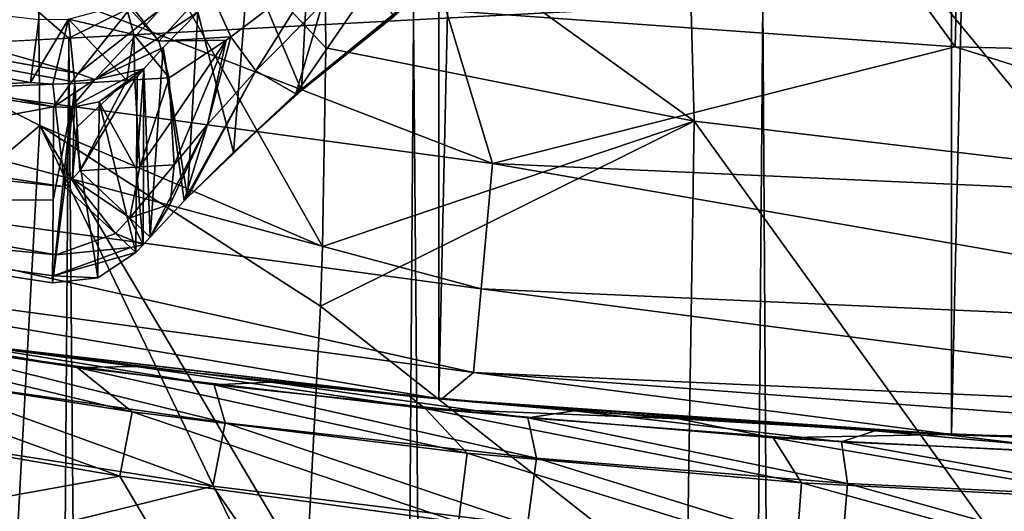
# Model space of a CAD drawing. Header units: metres. Extents: x -23 to 23, y -109 to 23.
# Tile 104 of 256: x -2.99 to -0.96, y -23.13 to -22.12. Entities that reach past the tile are written whole.
import ezdxf

# ---------------------------------------------------------------- set-up
doc = ezdxf.new("R2010")
doc.units = ezdxf.units.M
doc.layers.add('solid_509434', color=7, linetype='CONTINUOUS')
doc.layers.add('solid_509434_01', color=7, linetype='CONTINUOUS')

msp = doc.modelspace()

# ---------------------------------------------------------------- linework, layer by layer
at = {"layer": 'solid_509434'}
for points in [[(-2.128254, -22.900986), (-2.128254, 22.900986), (-1.068158, 22.974649)], [(-1.068158, -22.974649), (-2.128254, -22.900986), (-1.068158, 22.974649)], [(-3.180288, -22.779009), (-3.180288, 22.779009), (-2.128254, 22.900986)], [(-2.128254, -22.900986), (-3.180288, -22.779009), (-2.128254, 22.900986)], [(-2.98904, -19.522087, 116), (-2.113127, -22.098993, 116), (-1.060662, -22.174212, 116)], [(-1.002301, -19.724287, 116), (-2.98904, -19.522087, 116), (-1.060662, -22.174212, 116)], [(-1.002301, -19.724287, 116), (-1.060662, -22.174212, 116), (0, -22.200001, 116)], [(1.002301, -19.724287, 116), (-1.002301, -19.724287, 116), (0, -22.200001, 116)], [(-1.624016, -21.432102, 76.886032), (-2.366031, -21.775541, 77.458794), (-1.599828, -22.32773, 77.554558)], [(-1.624016, -21.432102, 76.886032), (-0.808073, -22.421179, 77.443924), (-0.822527, -21.512678, 76.766289)], [(-1.624016, -21.432102, 76.886032), (-1.599828, -22.32773, 77.554558), (-0.808073, -22.421179, 77.443924)], [(-2.952782, -22.336624, 78.136559), (-2.961376, -21.536804, 77.599663), (-3.543873, -22.035215, 78.328522)], [(-2.36161, -22.176344, 77.737526), (-2.366031, -21.775541, 77.458794), (-2.961376, -21.536804, 77.599663)], [(-2.368333, -22.586527, 77.989601), (-2.961376, -21.536804, 77.599663), (-2.952782, -22.336624, 78.136559)], [(-2.36161, -22.176344, 77.737526), (-2.961376, -21.536804, 77.599663), (-2.368333, -22.586527, 77.989601)], [(-4.76041, -21.688644, 159.877151), (-4.928522, -21.866953, 159.558624), (-2.87358, -22.228758, 159.557022)], [(-4.76041, -21.688644, 159.877151), (-2.87358, -22.228758, 159.557022), (-2.766384, -22.095085, 159.804077)], [(-1.599828, -22.32773, 77.554558), (-2.366031, -21.775541, 77.458794), (-2.36161, -22.176344, 77.737526)], [(-3.228146, -21.865856, 102.357185), (-2.176318, -21.801525, 102.620316), (-2.893101, -22.15583, 102.486412)], [(-2.176318, -21.801525, 102.620316), (-2.180076, -22.118107, 102.653587), (-2.893101, -22.15583, 102.486412)], [(-2.176318, -21.801525, 102.620316), (-1.458138, -22.080114, 102.773575), (-2.180076, -22.118107, 102.653587)], [(-3.983057, -22.297455, 117.650002), (-5.066027, -21.868767, 117.650002), (-2.972086, -22.247797, 117.650002)], [(-2.954826, -22.117725, 117.699059), (-2.972086, -22.247797, 117.650002), (-5.066027, -21.868767, 117.650002)], [(-4.928522, -21.866953, 159.558624), (-3.977144, -22.135418, 159.185638), (-2.924302, -22.29785, 159.185638)], [(-2.886232, -22.245434, 159.509445), (-4.928522, -21.866953, 159.558624), (-2.924302, -22.29785, 159.185638)], [(-2.886232, -22.245434, 159.509445), (-2.87358, -22.228758, 159.557022), (-4.928522, -21.866953, 159.558624)], [(-3.228146, -21.865856, 102.357185), (-2.893101, -22.15583, 102.486412), (-3.593787, -22.19297, 102.272659)], [(-2.392262, -21.889196, 159.875534), (-2.521754, -22.002396, 159.779755), (-2.412125, -22.264383, 118.782097)], [(-2.392262, -21.889196, 159.875534), (-2.412125, -22.264383, 118.782097), (-2.22034, -22.110542, 119.135201)], [(-2.423391, -22.271048, 118.699783), (-2.368493, -22.084837, 118.682487), (-2.180161, -21.917606, 119.015846)], [(-2.130431, -22.032064, 119.179115), (-2.423391, -22.271048, 118.699783), (-2.180161, -21.917606, 119.015846)], [(-4.018524, -22.143892, 115.939346), (-2.017383, -22.414965, 115.939346), (-3.157394, -21.974344, 116)], [(-2.017383, -22.414965, 115.939346), (-2.113127, -22.098993, 116), (-3.157394, -21.974344, 116)], [(-2.521754, -22.002396, 159.779755), (-2.626134, -22.102062, 159.652328), (-2.552779, -22.391582, 118.450256)], [(-2.521754, -22.002396, 159.779755), (-2.552779, -22.391582, 118.450256), (-2.412125, -22.264383, 118.782097)], [(-2.604256, -22.050297, 118.259369), (-2.374515, -22.014093, 118.690826), (-2.557835, -22.153574, 118.262939)], [(-2.557835, -22.153574, 118.262939), (-2.374515, -22.014093, 118.690826), (-2.506631, -22.223783, 118.369522)], [(-2.374515, -22.014093, 118.690826), (-2.368493, -22.084837, 118.682487), (-2.506631, -22.223783, 118.369522)], [(-2.952782, -22.336624, 78.136559), (-3.543873, -22.035215, 78.328522), (-3.583949, -22.872139, 78.784515)], [(-2.130431, -22.032064, 119.179115), (-2.412125, -22.264383, 118.782097), (-2.423391, -22.271048, 118.699783)], [(-2.130431, -22.032064, 119.179115), (-2.22034, -22.110542, 119.135201), (-2.412125, -22.264383, 118.782097)], [(-1.180267, -65.649574, 102.806892), (-1.458138, -22.080114, 102.773575), (-0.730287, -22.041683, 102.845894)], [(-0.573229, -65.648659, 102.855164), (-1.180267, -65.649574, 102.806892), (-0.730287, -22.041683, 102.845894)], [(-2.604256, -22.050297, 118.259369), (-2.706916, -22.162422, 117.802567), (-2.756014, -22.099842, 117.804214)], [(-2.604256, -22.050297, 118.259369), (-2.557835, -22.153574, 118.262939), (-2.706916, -22.162422, 117.802567)], [(-2.775816, -22.084835, 117.806107), (-2.758373, -22.148796, 117.727837), (-2.893434, -22.11689, 117.700752)], [(-2.706916, -22.162422, 117.802567), (-2.758373, -22.148796, 117.727837), (-2.775816, -22.084835, 117.806107)], [(-2.756014, -22.099842, 117.804214), (-2.706916, -22.162422, 117.802567), (-2.775816, -22.084835, 117.806107)], [(-2.423391, -22.271048, 118.699783), (-2.506631, -22.223783, 118.369522), (-2.368493, -22.084837, 118.682487)], [(-1.819915, -65.651169, 102.719528), (-2.180076, -22.118107, 102.653587), (-1.458138, -22.080114, 102.773575)], [(-1.180267, -65.649574, 102.806892), (-1.819915, -65.651169, 102.719528), (-1.458138, -22.080114, 102.773575)], [(-2.702152, -22.094975, 159.800827), (-2.766384, -22.095085, 159.804077), (-2.87358, -22.228758, 159.557022)], [(-2.839155, -22.241438, 159.524094), (-2.702152, -22.094975, 159.800827), (-2.87358, -22.228758, 159.557022)], [(-2.839155, -22.241438, 159.524094), (-2.626134, -22.102062, 159.652328), (-2.702152, -22.094975, 159.800827)], [(-2.839155, -22.241438, 159.524094), (-2.697705, -22.175489, 159.505402), (-2.626134, -22.102062, 159.652328)], [(-2.626134, -22.102062, 159.652328), (-2.697705, -22.175489, 159.505402), (-2.647312, -22.485065, 118.164307)], [(-2.626134, -22.102062, 159.652328), (-2.647312, -22.485065, 118.164307), (-2.552779, -22.391582, 118.450256)], [(-2.017383, -22.414965, 115.939346), (-1.060662, -22.174212, 116), (-2.113127, -22.098993, 116)], [(-2.893434, -22.11689, 117.700752), (-2.926196, -22.251202, 117.650002), (-2.972086, -22.247797, 117.650002)], [(-2.893434, -22.11689, 117.700752), (-2.972086, -22.247797, 117.650002), (-2.954826, -22.117725, 117.699059)], [(-2.893434, -22.11689, 117.700752), (-2.880651, -22.249407, 117.650002), (-2.926196, -22.251202, 117.650002)], [(-2.772657, -22.243225, 117.681786), (-2.880651, -22.249407, 117.650002), (-2.893434, -22.11689, 117.700752)], [(-2.758373, -22.148796, 117.727837), (-2.772657, -22.243225, 117.681786), (-2.893434, -22.11689, 117.700752)], [(-2.496774, -65.653564, 102.585426), (-2.893101, -22.15583, 102.486412), (-2.180076, -22.118107, 102.653587)], [(-1.819915, -65.651169, 102.719528), (-2.496774, -65.653564, 102.585426), (-2.180076, -22.118107, 102.653587)], [(-4.06493, -22.399612, 115.765907), (-2.04068, -22.673817, 115.765907), (-4.018524, -22.143892, 115.939346)], [(-2.04068, -22.673817, 115.765907), (-2.017383, -22.414965, 115.939346), (-4.018524, -22.143892, 115.939346)], [(-4.001201, -22.497503, 117.851746), (-2.924302, -22.29785, 159.185638), (-3.977144, -22.135418, 159.185638)], [(-3.212132, -65.65696, 102.395348), (-3.593787, -22.19297, 102.272659), (-2.893101, -22.15583, 102.486412)], [(-2.496774, -65.653564, 102.585426), (-3.212132, -65.65696, 102.395348), (-2.893101, -22.15583, 102.486412)], [(-2.758373, -22.148796, 117.727837), (-2.756325, -22.242052, 117.69352), (-2.772657, -22.243225, 117.681786)], [(-2.758373, -22.148796, 117.727837), (-2.685353, -22.238255, 117.808365), (-2.756325, -22.242052, 117.69352)], [(-2.706916, -22.162422, 117.802567), (-2.685353, -22.238255, 117.808365), (-2.758373, -22.148796, 117.727837)], [(-2.706916, -22.162422, 117.802567), (-2.557835, -22.153574, 118.262939), (-2.567683, -22.159864, 118.235054)], [(-2.706916, -22.162422, 117.802567), (-2.567683, -22.159864, 118.235054), (-2.685353, -22.238255, 117.808365)], [(-2.680475, -22.327723, 117.806831), (-2.685353, -22.238255, 117.808365), (-2.567683, -22.159864, 118.235054)], [(-2.680475, -22.327723, 117.806831), (-2.567683, -22.159864, 118.235054), (-2.675376, -22.417805, 117.805305)], [(-2.567683, -22.159864, 118.235054), (-2.60617, -22.334314, 118.077614), (-2.675376, -22.417805, 117.805305)], [(-2.557835, -22.153574, 118.262939), (-2.506631, -22.223783, 118.369522), (-2.60617, -22.334314, 118.077614)], [(-2.567683, -22.159864, 118.235054), (-2.557835, -22.153574, 118.262939), (-2.60617, -22.334314, 118.077614)], [(-2.839155, -22.241438, 159.524094), (-2.738098, -22.219345, 159.349548), (-2.697705, -22.175489, 159.505402)], [(-2.697705, -22.175489, 159.505402), (-2.738098, -22.219345, 159.349548), (-2.724644, -22.567194, 117.851196)], [(-2.697705, -22.175489, 159.505402), (-2.724644, -22.567194, 117.851196), (-2.654135, -22.492092, 118.140472)], [(-2.697705, -22.175489, 159.505402), (-2.654135, -22.492092, 118.140472), (-2.647312, -22.485065, 118.164307)], [(-1.599828, -22.32773, 77.554558), (-2.36161, -22.176344, 77.737526), (-2.368333, -22.586527, 77.989601)], [(-2.017383, -22.414965, 115.939346), (0, -22.505566, 115.939346), (-1.060662, -22.174212, 116)], [(0, -22.505566, 115.939346), (0, -22.200001, 116), (-1.060662, -22.174212, 116)], [(-2.830414, -22.287592, 159.185532), (-2.738098, -22.219345, 159.349548), (-2.887854, -22.299244, 159.185638)], [(-2.839155, -22.241438, 159.524094), (-2.887854, -22.299244, 159.185638), (-2.738098, -22.219345, 159.349548)], [(-2.830414, -22.287592, 159.185532), (-2.751709, -22.235403, 159.185074), (-2.738098, -22.219345, 159.349548)], [(-2.752962, -22.427382, 137.341751), (-2.739401, -22.582888, 117.851189), (-2.738098, -22.219345, 159.349548)], [(-2.738098, -22.219345, 159.349548), (-2.751709, -22.235403, 159.185074), (-2.752962, -22.427382, 137.341751)], [(-2.738098, -22.219345, 159.349548), (-2.739401, -22.582888, 117.851189), (-2.724644, -22.567194, 117.851196)], [(-2.506631, -22.223783, 118.369522), (-2.647312, -22.485065, 118.164307), (-2.654135, -22.492092, 118.140472)], [(-2.506631, -22.223783, 118.369522), (-2.654135, -22.492092, 118.140472), (-2.60617, -22.334314, 118.077614)], [(-2.423391, -22.271048, 118.699783), (-2.647312, -22.485065, 118.164307), (-2.506631, -22.223783, 118.369522)], [(-4.982149, -22.242741, 117.709198), (-3.983057, -22.297455, 117.650002), (-2.900928, -22.462933, 117.650002)], [(-4.982149, -22.242741, 117.709198), (-2.900928, -22.462933, 117.650002), (-2.919028, -22.603815, 117.709198)], [(-4.982149, -22.242741, 117.709198), (-2.919028, -22.603815, 117.709198), (-4.001201, -22.497503, 117.851746)], [(-2.839155, -22.241438, 159.524094), (-2.886232, -22.245434, 159.509445), (-2.924302, -22.29785, 159.185638)], [(-2.839155, -22.241438, 159.524094), (-2.924302, -22.29785, 159.185638), (-2.887854, -22.299244, 159.185638)], [(-2.839155, -22.241438, 159.524094), (-2.87358, -22.228758, 159.557022), (-2.886232, -22.245434, 159.509445)], [(-2.772657, -22.243225, 117.681786), (-2.875419, -22.339289, 117.650002), (-2.880651, -22.249407, 117.650002)], [(-2.772657, -22.243225, 117.681786), (-2.869948, -22.429794, 117.650002), (-2.875419, -22.339289, 117.650002)], [(-2.756325, -22.242052, 117.69352), (-2.746026, -22.42194, 117.693214), (-2.869948, -22.429794, 117.650002)], [(-2.772657, -22.243225, 117.681786), (-2.756325, -22.242052, 117.69352), (-2.869948, -22.429794, 117.650002)], [(-2.830414, -22.287592, 159.185532), (-2.752962, -22.427382, 137.341751), (-2.751709, -22.235403, 159.185074)], [(-2.756325, -22.242052, 117.69352), (-2.685353, -22.238255, 117.808365), (-2.746026, -22.42194, 117.693214)], [(-2.746026, -22.42194, 117.693214), (-2.685353, -22.238255, 117.808365), (-2.680475, -22.327723, 117.806831)], [(-3.983057, -22.297455, 117.650002), (-2.972086, -22.247797, 117.650002), (-2.926196, -22.251202, 117.650002)], [(-2.900928, -22.462933, 117.650002), (-3.983057, -22.297455, 117.650002), (-2.926196, -22.251202, 117.650002)], [(-2.900928, -22.462933, 117.650002), (-2.926196, -22.251202, 117.650002), (-2.880651, -22.249407, 117.650002)], [(-2.885477, -22.446308, 117.650002), (-2.900928, -22.462933, 117.650002), (-2.880651, -22.249407, 117.650002)], [(-2.885477, -22.446308, 117.650002), (-2.880651, -22.249407, 117.650002), (-2.875419, -22.339289, 117.650002)], [(-2.423391, -22.271048, 118.699783), (-2.412125, -22.264383, 118.782097), (-2.552779, -22.391582, 118.450256)], [(-2.832628, -22.650892, 117.851646), (-2.830414, -22.287592, 159.185532), (-2.887854, -22.299244, 159.185638)], [(-2.832628, -22.650892, 117.851646), (-2.754063, -22.598663, 117.851181), (-2.830414, -22.287592, 159.185532)], [(-2.830414, -22.287592, 159.185532), (-2.754063, -22.598663, 117.851181), (-2.752962, -22.427382, 137.341751)], [(-2.423391, -22.271048, 118.699783), (-2.552779, -22.391582, 118.450256), (-2.647312, -22.485065, 118.164307)], [(-2.925416, -22.489927, 137.3423), (-2.924302, -22.29785, 159.185638), (-4.001201, -22.497503, 117.851746)], [(-2.887854, -22.299244, 159.185638), (-2.925416, -22.489927, 137.3423), (-2.926394, -22.661297, 117.851746)], [(-2.832628, -22.650892, 117.851646), (-2.887854, -22.299244, 159.185638), (-2.926394, -22.661297, 117.851746)], [(-2.887854, -22.299244, 159.185638), (-2.924302, -22.29785, 159.185638), (-2.925416, -22.489927, 137.3423)], [(-2.746026, -22.42194, 117.693214), (-2.680475, -22.327723, 117.806831), (-2.675376, -22.417805, 117.805305)], [(-1.599828, -22.32773, 77.554558), (-2.368333, -22.586527, 77.989601), (-2.372391, -22.709455, 78.05912)], [(-1.599828, -22.32773, 77.554558), (-2.372391, -22.709455, 78.05912), (-1.615196, -23.305744, 78.095772)], [(-1.599828, -22.32773, 77.554558), (-1.615196, -23.305744, 78.095772), (-0.81384, -23.415844, 77.987411)], [(-1.599828, -22.32773, 77.554558), (-0.81384, -23.415844, 77.987411), (-0.808073, -22.421179, 77.443924)], [(-2.952782, -22.336624, 78.136559), (-3.583949, -22.872139, 78.784515), (-2.999902, -23.18899, 78.583939)], [(-2.952782, -22.336624, 78.136559), (-2.999902, -23.18899, 78.583939), (-2.415137, -23.451311, 78.42482)], [(-2.952782, -22.336624, 78.136559), (-2.415137, -23.451311, 78.42482), (-2.401515, -23.264015, 78.340836)], [(-2.372391, -22.709455, 78.05912), (-2.952782, -22.336624, 78.136559), (-2.401515, -23.264015, 78.340836)], [(-2.372391, -22.709455, 78.05912), (-2.368333, -22.586527, 77.989601), (-2.952782, -22.336624, 78.136559)], [(-2.885477, -22.446308, 117.650002), (-2.875419, -22.339289, 117.650002), (-2.869948, -22.429794, 117.650002)], [(-2.60617, -22.334314, 118.077614), (-2.654135, -22.492092, 118.140472), (-2.724644, -22.567194, 117.851196)], [(-2.683724, -22.498751, 117.826218), (-2.60617, -22.334314, 118.077614), (-2.724644, -22.567194, 117.851196)], [(-2.683724, -22.498751, 117.826218), (-2.675376, -22.417805, 117.805305), (-2.60617, -22.334314, 118.077614)], [(-4.095935, -22.570463, 115.506149), (-2.056245, -22.846758, 115.506149), (-4.06493, -22.399612, 115.765907)], [(-2.056245, -22.846758, 115.506149), (-2.04068, -22.673817, 115.765907), (-4.06493, -22.399612, 115.765907)], [(-2.766892, -22.527262, 117.709), (-2.885477, -22.446308, 117.650002), (-2.869948, -22.429794, 117.650002)], [(-2.746026, -22.42194, 117.693214), (-2.766892, -22.527262, 117.709), (-2.869948, -22.429794, 117.650002)], [(-2.683724, -22.498751, 117.826218), (-2.766892, -22.527262, 117.709), (-2.675376, -22.417805, 117.805305)], [(-2.746026, -22.42194, 117.693214), (-2.675376, -22.417805, 117.805305), (-2.766892, -22.527262, 117.709)], [(-2.752962, -22.427382, 137.341751), (-2.754063, -22.598663, 117.851181), (-2.739401, -22.582888, 117.851189)], [(-2.04068, -22.673817, 115.765907), (0, -22.765463, 115.765907), (-2.017383, -22.414965, 115.939346)], [(-2.796471, -22.559137, 117.709183), (-2.900928, -22.462933, 117.650002), (-2.885477, -22.446308, 117.650002)], [(-2.796471, -22.559137, 117.709183), (-2.885477, -22.446308, 117.650002), (-2.766892, -22.527262, 117.709)], [(-2.796471, -22.559137, 117.709183), (-2.919028, -22.603815, 117.709198), (-2.900928, -22.462933, 117.650002)], [(-4.001201, -22.497503, 117.851746), (-2.926394, -22.661297, 117.851746), (-2.925416, -22.489927, 137.3423)], [(-2.924552, -22.646935, 117.775269), (-2.926394, -22.661297, 117.851746), (-4.001201, -22.497503, 117.851746)], [(-2.919028, -22.603815, 117.709198), (-2.924552, -22.646935, 117.775269), (-4.001201, -22.497503, 117.851746)], [(-2.683724, -22.498751, 117.826218), (-2.724644, -22.567194, 117.851196), (-2.766892, -22.527262, 117.709)], [(-2.796471, -22.559137, 117.709183), (-2.766892, -22.527262, 117.709), (-2.739401, -22.582888, 117.851189)], [(-2.766892, -22.527262, 117.709), (-2.724644, -22.567194, 117.851196), (-2.739401, -22.582888, 117.851189)], [(-4.095935, -22.570463, 115.506149), (-3.177577, -22.779442, 115.199997), (-2.122159, -22.901888, 115.199997)], [(-4.095935, -22.570463, 115.506149), (-2.122159, -22.901888, 115.199997), (-2.056245, -22.846758, 115.506149)], [(-2.765105, -22.588518, 117.77401), (-2.919028, -22.603815, 117.709198), (-2.796471, -22.559137, 117.709183)], [(-2.765105, -22.588518, 117.77401), (-2.796471, -22.559137, 117.709183), (-2.739401, -22.582888, 117.851189)], [(-2.765105, -22.588518, 117.77401), (-2.754063, -22.598663, 117.851181), (-2.924552, -22.646935, 117.775269)], [(-2.765105, -22.588518, 117.77401), (-2.924552, -22.646935, 117.775269), (-2.919028, -22.603815, 117.709198)], [(-2.765105, -22.588518, 117.77401), (-2.739401, -22.582888, 117.851189), (-2.754063, -22.598663, 117.851181)], [(-2.832628, -22.650892, 117.851646), (-2.924552, -22.646935, 117.775269), (-2.754063, -22.598663, 117.851181)], [(-2.832628, -22.650892, 117.851646), (-2.926394, -22.661297, 117.851746), (-2.924552, -22.646935, 117.775269)], [(-2.056245, -22.846758, 115.506149), (0, -22.939104, 115.506149), (-2.04068, -22.673817, 115.765907)], [(-1.615196, -23.305744, 78.095772), (-2.372391, -22.709455, 78.05912), (-2.401515, -23.264015, 78.340836)], [(-3.595261, -22.727989, 70.236267), (-3.329219, -22.757774, 69.768906), (-2.875965, -22.836029, 70.115692)], [(-3.595261, -22.727989, 70.236267), (-2.762128, -22.927711, 70.736404), (-3.455316, -22.818882, 70.851685)], [(-3.595261, -22.727989, 70.236267), (-2.875965, -22.836029, 70.115692), (-2.762128, -22.927711, 70.736404)], [(-2.754444, -22.834471, 69.612175), (-3.329219, -22.757774, 69.768906), (-3.180288, -22.779009)], [(-2.875965, -22.836029, 70.115692), (-3.329219, -22.757774, 69.768906), (-2.754444, -22.834471, 69.612175)], [(-2.592765, -22.871733, 111.993744), (-3.111295, -22.788589, 112.390785), (-3.241767, -22.783884, 111.915482)], [(-3.241767, -22.783884, 111.915482), (-3.213742, -22.857336, 111.270927), (-2.569511, -22.950611, 111.350639)], [(-2.592765, -22.871733, 111.993744), (-3.241767, -22.783884, 111.915482), (-2.569511, -22.950611, 111.350639)], [(-2.754444, -22.834471, 69.612175), (-3.180288, -22.779009), (-2.128254, -22.900986)], [(-2.475957, -22.866343, 112.529694), (-2.122159, -22.901888, 115.199997), (-3.177577, -22.779442, 115.199997)], [(-3.111295, -22.788589, 112.390785), (-2.475957, -22.866343, 112.529694), (-3.177577, -22.779442, 115.199997)], [(-2.592765, -22.871733, 111.993744), (-2.475957, -22.866343, 112.529694), (-3.111295, -22.788589, 112.390785)], [(-3.455316, -22.818882, 70.851685), (-2.787341, -23.060974, 71.366257), (-3.489019, -22.940493, 71.488144)], [(-3.455316, -22.818882, 70.851685), (-2.762128, -22.927711, 70.736404), (-2.787341, -23.060974, 71.366257)], [(-2.875965, -22.836029, 70.115692), (-2.754444, -22.834471, 69.612175), (-2.15642, -22.920731, 70.021263)], [(-2.875965, -22.836029, 70.115692), (-2.069718, -23.012976, 70.646484), (-2.762128, -22.927711, 70.736404)], [(-2.875965, -22.836029, 70.115692), (-2.15642, -22.920731, 70.021263), (-2.069718, -23.012976, 70.646484)], [(-2.188891, -22.895605, 69.486588), (-2.754444, -22.834471, 69.612175), (-2.128254, -22.900986)], [(-2.15642, -22.920731, 70.021263), (-2.754444, -22.834471, 69.612175), (-2.188891, -22.895605, 69.486588)], [(-3.213742, -22.857336, 111.270927), (-3.246454, -22.978958, 110.627754), (-2.594907, -23.081436, 110.712364)], [(-2.569511, -22.950611, 111.350639), (-3.213742, -22.857336, 111.270927), (-2.594907, -23.081436, 110.712364)], [(-2.056245, -22.846758, 115.506149), (-2.122159, -22.901888, 115.199997), (-1.062212, -22.975458, 115.199997)], [(-2.056245, -22.846758, 115.506149), (-1.062212, -22.975458, 115.199997), (0, -23, 115.199997)], [(-1.944014, -22.940365, 112.05481), (-2.475957, -22.866343, 112.529694), (-2.592765, -22.871733, 111.993744)], [(-2.592765, -22.871733, 111.993744), (-2.569511, -22.950611, 111.350639), (-1.925977, -23.023479, 111.412682)], [(-1.944014, -22.940365, 112.05481), (-2.592765, -22.871733, 111.993744), (-1.925977, -23.023479, 111.412682)], [(-2.475957, -22.866343, 112.529694), (-1.848078, -22.925632, 112.635994), (-2.122159, -22.901888, 115.199997)], [(-1.944014, -22.940365, 112.05481), (-1.848078, -22.925632, 112.635994), (-2.475957, -22.866343, 112.529694)], [(-1.631511, -22.94206, 69.390656), (-2.188891, -22.895605, 69.486588), (-2.128254, -22.900986)], [(-2.15642, -22.920731, 70.021263), (-2.188891, -22.895605, 69.486588), (-1.631511, -22.94206, 69.390656)], [(-1.631511, -22.94206, 69.390656), (-2.128254, -22.900986), (-1.068158, -22.974649)], [(-1.226667, -22.967266, 112.710899), (-1.062212, -22.975458, 115.199997), (-2.122159, -22.901888, 115.199997)], [(-1.848078, -22.925632, 112.635994), (-1.226667, -22.967266, 112.710899), (-2.122159, -22.901888, 115.199997)], [(-2.762128, -22.927711, 70.736404), (-2.087301, -23.155432, 71.271553), (-2.787341, -23.060974, 71.366257)], [(-2.762128, -22.927711, 70.736404), (-2.069718, -23.012976, 70.646484), (-2.087301, -23.155432, 71.271553)], [(-2.15642, -22.920731, 70.021263), (-1.631511, -22.94206, 69.390656), (-1.437083, -22.981573, 69.953278)], [(-2.15642, -22.920731, 70.021263), (-1.378462, -23.074183, 70.581978), (-2.069718, -23.012976, 70.646484)], [(-2.15642, -22.920731, 70.021263), (-1.437083, -22.981573, 69.953278), (-1.378462, -23.074183, 70.581978)], [(-1.295636, -22.989546, 112.098595), (-1.848078, -22.925632, 112.635994), (-1.944014, -22.940365, 112.05481)], [(-1.295636, -22.989546, 112.098595), (-1.226667, -22.967266, 112.710899), (-1.848078, -22.925632, 112.635994)], [(-3.489019, -22.940493, 71.488144), (-2.787341, -23.060974, 71.366257), (-3.33045, -23.158659, 72.070534)], [(-2.569511, -22.950611, 111.350639), (-2.594907, -23.081436, 110.712364), (-1.944446, -23.161528, 110.778061)], [(-1.925977, -23.023479, 111.412682), (-2.569511, -22.950611, 111.350639), (-1.944446, -23.161528, 110.778061)], [(-1.944014, -22.940365, 112.05481), (-1.925977, -23.023479, 111.412682), (-1.283247, -23.075689, 111.457069)], [(-1.295636, -22.989546, 112.098595), (-1.944014, -22.940365, 112.05481), (-1.283247, -23.075689, 111.457069)], [(-1.081373, -22.974566, 69.323158), (-1.631511, -22.94206, 69.390656), (-1.068158, -22.974649)], [(-1.437083, -22.981573, 69.953278), (-1.631511, -22.94206, 69.390656), (-1.081373, -22.974566, 69.323158)], [(-2.594907, -23.081436, 110.712364), (-3.246454, -22.978958, 110.627754), (-3.061944, -23.196491, 110.031197)], [(-1.437083, -22.981573, 69.953278), (-1.081373, -22.974566, 69.323158), (-0.718243, -23.018206, 69.912079)], [(-0.647667, -23.01911, 112.124985), (-1.226667, -22.967266, 112.710899), (-1.295636, -22.989546, 112.098595)], [(-1.226667, -22.967266, 112.710899), (-0.610706, -22.99189, 112.755371), (-1.062212, -22.975458, 115.199997)], [(-0.647667, -23.01911, 112.124985), (-0.610706, -22.99189, 112.755371), (-1.226667, -22.967266, 112.710899)], [(-0.537702, -22.993713, 69.283165), (-1.081373, -22.974566, 69.323158), (-1.068158, -22.974649)], [(-0.718243, -23.018206, 69.912079), (-1.081373, -22.974566, 69.323158), (-0.537702, -22.993713, 69.283165)], [(0, -23, 112.770004), (0, -23, 115.199997), (-1.062212, -22.975458, 115.199997)], [(-0.610706, -22.99189, 112.755371), (0, -23, 112.770004), (-1.062212, -22.975458, 115.199997)], [(-1.437083, -22.981573, 69.953278), (-0.688563, -23.111004, 70.543022), (-1.378462, -23.074183, 70.581978)], [(-1.437083, -22.981573, 69.953278), (-0.718243, -23.018206, 69.912079), (-0.688563, -23.111004, 70.543022)], [(-1.295636, -22.989546, 112.098595), (-1.283247, -23.075689, 111.457069), (-0.641332, -23.107067, 111.483765)], [(-0.647667, -23.01911, 112.124985), (-1.295636, -22.989546, 112.098595), (-0.641332, -23.107067, 111.483765)], [(-2.069718, -23.012976, 70.646484), (-1.389316, -23.223261, 71.203888), (-2.087301, -23.155432, 71.271553)], [(-2.069718, -23.012976, 70.646484), (-1.378462, -23.074183, 70.581978), (-1.389316, -23.223261, 71.203888)], [(-1.925977, -23.023479, 111.412682), (-1.944446, -23.161528, 110.778061), (-1.295191, -23.218924, 110.824944)], [(-1.283247, -23.075689, 111.457069), (-1.925977, -23.023479, 111.412682), (-1.295191, -23.218924, 110.824944)], [(-2.787341, -23.060974, 71.366257), (-2.659365, -23.277794, 71.95504), (-3.33045, -23.158659, 72.070534)], [(-2.787341, -23.060974, 71.366257), (-2.087301, -23.155432, 71.271553), (-2.659365, -23.277794, 71.95504)], [(-2.594907, -23.081436, 110.712364), (-3.061944, -23.196491, 110.031197), (-2.447001, -23.294477, 110.109726)], [(-1.944446, -23.161528, 110.778061), (-2.594907, -23.081436, 110.712364), (-2.447001, -23.294477, 110.109726)], [(-1.378462, -23.074183, 70.581978), (-0.693577, -23.264067, 71.163162), (-1.389316, -23.223261, 71.203888)], [(-1.378462, -23.074183, 70.581978), (-0.688563, -23.111004, 70.543022), (-0.693577, -23.264067, 71.163162)], [(-1.283247, -23.075689, 111.457069), (-1.295191, -23.218924, 110.824944), (-0.647155, -23.253422, 110.853088)], [(-0.641332, -23.107067, 111.483765), (-1.283247, -23.075689, 111.457069), (-0.647155, -23.253422, 110.853088)]]:
    msp.add_3dface(points, dxfattribs=at)
at = {"layer": 'solid_509434_01'}
for points in [[(-1.068158, -22.974649), (-1.068158, 22.974649), (0, 23)], [(0, -23), (-1.068158, -22.974649), (0, 23)], [(-2.017383, -22.414965, 115.939346), (0, -22.765463, 115.765907), (0, -22.505566, 115.939346)], [(-2.04068, -22.673817, 115.765907), (0, -22.939104, 115.506149), (0, -22.765463, 115.765907)], [(-2.056245, -22.846758, 115.506149), (0, -23, 115.199997), (0, -22.939104, 115.506149)], [(-0.537702, -22.993713, 69.283165), (-1.068158, -22.974649), (0, -23)]]:
    msp.add_3dface(points, dxfattribs=at)

doc.saveas('drawing.dxf')
